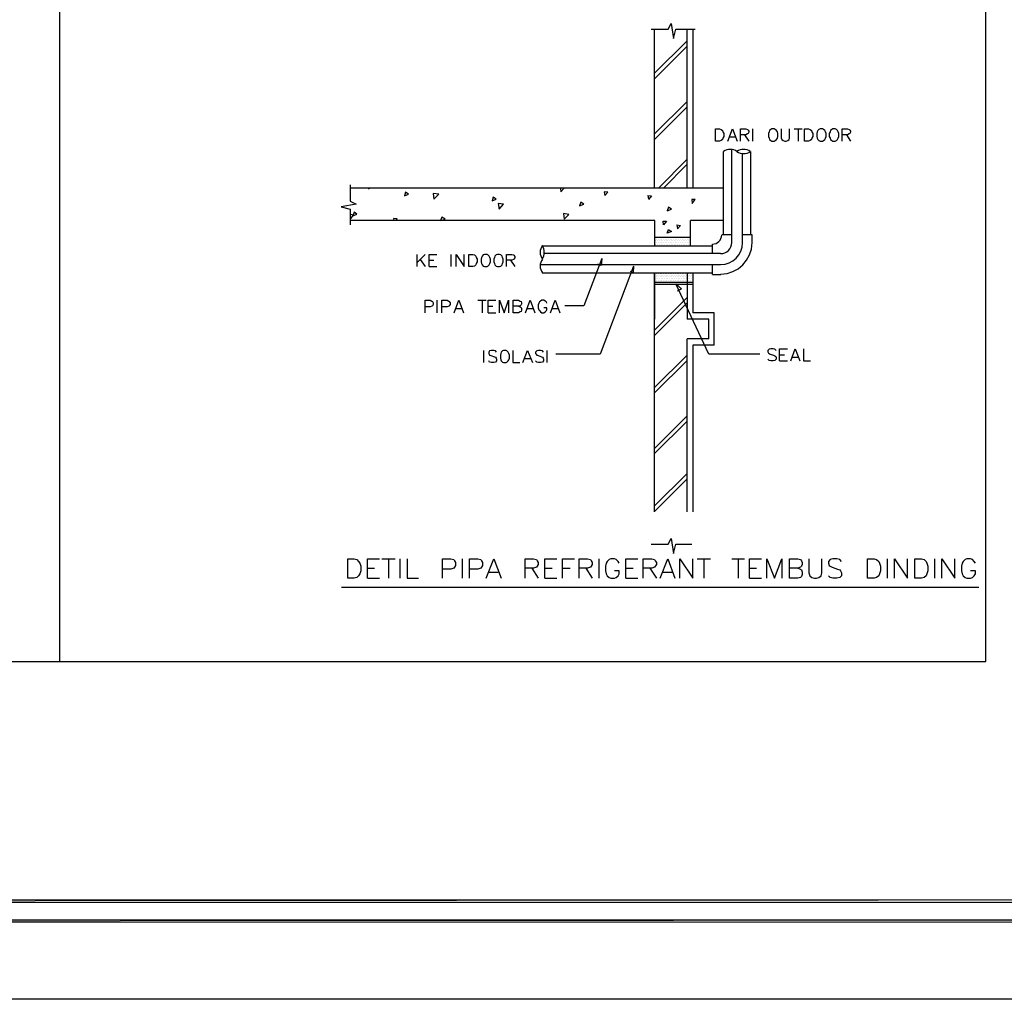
# Model space of a CAD drawing. Header units: millimetres. Extents: x 0 to 420, y 0 to 297.
# Tile 17 of 39: x 233 to 333, y 0 to 100. Entities that reach past the tile are written whole.
import ezdxf

# ---------------------------------------------------------------- set-up
doc = ezdxf.new("R2010")
doc.units = ezdxf.units.MM
doc.layers.add('FILL_000000', color=7, linetype='Continuous')
doc.layers.add('LINE_000000', color=7, linetype='Continuous')

msp = doc.modelspace()

# ---------------------------------------------------------------- hatches: boundary and pattern name
at = {"layer": 'FILL_000000'}
h = msp.add_hatch(color=7, dxfattribs=at)
h.dxf.hatch_style = 1
h.paths.add_polyline_path([(19.64, 10.12), (19.43, 9.86), (363.18, 10.12), (19.64, 10.12)])
h = msp.add_hatch(color=7, dxfattribs=at)
h.dxf.hatch_style = 1
h.paths.add_polyline_path([(19.43, 9.86), (363.18, 10.12), (363.18, 9.86), (19.43, 9.86)])
h = msp.add_hatch(color=7, dxfattribs=at)
h.dxf.hatch_style = 1
h.paths.add_polyline_path([(17.65, 8.09), (17.4, 7.87), (412.07, 8.09), (17.65, 8.09)])
h = msp.add_hatch(color=7, dxfattribs=at)
h.dxf.hatch_style = 1
h.paths.add_polyline_path([(17.4, 7.87), (412.07, 8.09), (412.28, 7.87), (17.4, 7.87)])

# ---------------------------------------------------------------- linework, layer by layer
at = {"layer": 'LINE_000000', "lineweight": 25}
for p, q in [((236.77, 264.41), (236.77, 34.42)), ((297.39, 82.63), (297.39, 98.81)), ((300.74, 82.63), (300.74, 98.81)), ((301.29, 98.81), (301.29, 82.63)), ((300.74, 97.62), (297.39, 94.32)), ((300.74, 97.07), (297.39, 93.77)), ((300.74, 91.44), (297.39, 88.14)), ((300.74, 90.89), (297.39, 87.59)), ((307.42, 87.42), (307.42, 88.65)), ((311.62, 88.65), (312.46, 88.65)), ((312.04, 88.65), (312.04, 87.42)), ((305.05, 87.84), (305.65, 87.84)), ((306.58, 88.05), (307, 87.42)), ((316.95, 88.05), (317.37, 87.42)), ((304.42, 77.85), (304.42, 86.36)), ((305.27, 77), (305.27, 86.57)), ((307.21, 77.85), (307.21, 86.36)), ((300.74, 85.56), (297.82, 82.63)), ((306.37, 77), (306.37, 86.15)), ((300.74, 85.05), (298.32, 82.63)), ((304.42, 82.63), (266.4, 82.63)), ((283.42, 82.63), (283.42, 82.63)), ((296.71, 81.87), (296.8, 81.49)), ((266.4, 80.48), (266.4, 78.87)), ((266.4, 79.71), (266.45, 79.54)), ((297.43, 79.33), (266.4, 79.33)), ((297.43, 76.75), (297.43, 79.33)), ((304.42, 79.33), (301.07, 79.33)), ((301.07, 76.75), (301.07, 79.33)), ((299.68, 78.87), (299.76, 78.49)), ((301.07, 77.6), (297.43, 77.6)), ((297.43, 77.43), (297.43, 77.43)), ((297.52, 77.6), (297.52, 77.6)), ((297.6, 77.43), (297.6, 77.43)), ((297.69, 77.6), (297.69, 77.6)), ((297.77, 77.43), (297.77, 77.43)), ((297.86, 77.6), (297.86, 77.6)), ((297.98, 77.43), (297.98, 77.43)), ((298.07, 77.6), (298.07, 77.6)), ((298.15, 77.43), (298.15, 77.43)), ((298.24, 77.6), (298.24, 77.6)), ((298.32, 77.43), (298.32, 77.43)), ((298.41, 77.6), (298.41, 77.6)), ((298.49, 77.43), (298.49, 77.43)), ((298.58, 77.6), (298.58, 77.6)), ((298.66, 77.43), (298.66, 77.43)), ((298.75, 77.6), (298.75, 77.6)), ((298.83, 77.43), (298.83, 77.43)), ((298.92, 77.6), (298.92, 77.6)), ((299, 77.43), (299, 77.43)), ((299.09, 77.6), (299.09, 77.6)), ((299.17, 77.43), (299.17, 77.43)), ((299.25, 77.6), (299.25, 77.6)), ((299.34, 77.43), (299.34, 77.43)), ((299.42, 77.6), (299.42, 77.6)), ((299.51, 77.43), (299.51, 77.43)), ((299.59, 77.6), (299.59, 77.6)), ((299.68, 77.43), (299.68, 77.43)), ((299.76, 77.6), (299.76, 77.6)), ((299.85, 77.43), (299.85, 77.43)), ((299.93, 77.6), (299.93, 77.6)), ((300.06, 77.43), (300.06, 77.43)), ((300.14, 77.6), (300.14, 77.6)), ((300.23, 77.43), (300.23, 77.43)), ((300.31, 77.6), (300.31, 77.6)), ((300.4, 77.43), (300.4, 77.43)), ((300.48, 77.6), (300.48, 77.6)), ((300.57, 77.43), (300.57, 77.43)), ((300.65, 77.6), (300.65, 77.6)), ((300.74, 77.43), (300.74, 77.43)), ((300.82, 77.6), (300.82, 77.6)), ((300.91, 77.43), (300.91, 77.43)), ((300.99, 77.6), (300.99, 77.6)), ((301.07, 77.43), (301.07, 77.43)), ((305.27, 77.85), (304.29, 77.85)), ((285.96, 76.75), (303.32, 76.75)), ((297.43, 77.09), (297.43, 77.09)), ((297.52, 77.26), (297.52, 77.26)), ((297.52, 76.92), (297.52, 76.92)), ((297.6, 77.09), (297.6, 77.09)), ((297.69, 77.26), (297.69, 77.26)), ((297.69, 76.92), (297.69, 76.92)), ((297.77, 77.09), (297.77, 77.09)), ((297.86, 77.26), (297.86, 77.26)), ((297.86, 76.92), (297.86, 76.92)), ((297.98, 77.09), (297.98, 77.09)), ((298.07, 77.26), (298.07, 77.26)), ((298.07, 76.92), (298.07, 76.92)), ((298.15, 77.09), (298.15, 77.09)), ((298.24, 77.26), (298.24, 77.26)), ((298.24, 76.92), (298.24, 76.92)), ((298.32, 77.09), (298.32, 77.09)), ((298.41, 77.26), (298.41, 77.26)), ((298.41, 76.92), (298.41, 76.92)), ((298.49, 77.09), (298.49, 77.09)), ((298.58, 77.26), (298.58, 77.26)), ((298.58, 76.92), (298.58, 76.92)), ((298.66, 77.09), (298.66, 77.09)), ((298.75, 77.26), (298.75, 77.26)), ((298.75, 76.92), (298.75, 76.92)), ((298.83, 77.09), (298.83, 77.09)), ((298.92, 77.26), (298.92, 77.26)), ((298.92, 76.92), (298.92, 76.92)), ((299, 77.09), (299, 77.09)), ((299.09, 77.26), (299.09, 77.26)), ((299.09, 76.92), (299.09, 76.92)), ((299.17, 77.09), (299.17, 77.09)), ((299.25, 77.26), (299.25, 77.26)), ((299.25, 76.92), (299.25, 76.92)), ((299.34, 77.09), (299.34, 77.09)), ((299.42, 77.26), (299.42, 77.26)), ((299.42, 76.92), (299.42, 76.92)), ((299.51, 77.09), (299.51, 77.09)), ((299.59, 77.26), (299.59, 77.26)), ((299.59, 76.92), (299.59, 76.92)), ((299.68, 77.09), (299.68, 77.09)), ((299.76, 77.26), (299.76, 77.26)), ((299.76, 76.92), (299.76, 76.92)), ((299.85, 77.09), (299.85, 77.09)), ((299.93, 77.26), (299.93, 77.26)), ((299.93, 76.92), (299.93, 76.92)), ((300.06, 77.09), (300.06, 77.09)), ((300.14, 77.26), (300.14, 77.26)), ((300.14, 76.92), (300.14, 76.92)), ((300.23, 77.09), (300.23, 77.09)), ((300.31, 77.26), (300.31, 77.26)), ((300.31, 76.92), (300.31, 76.92)), ((300.4, 77.09), (300.4, 77.09)), ((300.48, 77.26), (300.48, 77.26)), ((300.48, 76.92), (300.48, 76.92)), ((300.57, 77.09), (300.57, 77.09)), ((300.65, 77.26), (300.65, 77.26)), ((300.65, 76.92), (300.65, 76.92)), ((300.74, 77.09), (300.74, 77.09)), ((300.82, 77.26), (300.82, 77.26)), ((300.82, 76.92), (300.82, 76.92)), ((300.91, 77.09), (300.91, 77.09)), ((300.99, 77.26), (300.99, 77.26)), ((300.99, 76.92), (300.99, 76.92)), ((301.07, 77.09), (301.07, 77.09)), ((303.32, 75.95), (303.32, 76.92)), ((273.22, 74.63), (273.22, 75.86)), ((274.02, 75.86), (273.22, 75.06)), ((273.52, 75.35), (274.02, 74.63)), ((274.45, 75.27), (274.91, 75.27)), ((276.69, 74.63), (276.69, 75.86)), ((282.74, 75.27), (283.17, 74.63)), ((304.12, 75.95), (286.17, 75.95)), ((274.45, 74.63), (275.21, 74.63)), ((304.12, 74.8), (285.75, 74.8)), ((295.27, 74.68), (291.85, 65.7)), ((295.27, 74.68), (295.23, 74)), ((303.32, 73.83), (303.32, 74.8)), ((285.96, 74), (303.32, 74)), ((295.23, 74), (294.94, 74.13)), ((297.39, 49.66), (297.39, 74)), ((297.39, 74), (297.39, 69.26)), ((297.56, 73.74), (297.56, 73.74)), ((297.56, 73.41), (297.56, 73.41)), ((297.65, 73.91), (297.65, 73.91)), ((297.65, 73.58), (297.65, 73.58)), ((297.73, 73.74), (297.73, 73.74)), ((297.73, 73.41), (297.73, 73.41)), ((297.82, 73.91), (297.82, 73.91)), ((297.82, 73.58), (297.82, 73.58)), ((297.9, 73.74), (297.9, 73.74)), ((297.9, 73.41), (297.9, 73.41)), ((297.98, 73.91), (297.98, 73.91)), ((297.98, 73.58), (297.98, 73.58)), ((298.07, 73.74), (298.07, 73.74)), ((298.07, 73.41), (298.07, 73.41)), ((298.15, 73.91), (298.15, 73.91)), ((298.15, 73.58), (298.15, 73.58)), ((298.24, 73.74), (298.24, 73.74)), ((298.24, 73.41), (298.24, 73.41)), ((298.32, 73.91), (298.32, 73.91)), ((298.32, 73.58), (298.32, 73.58)), ((298.41, 73.74), (298.41, 73.74)), ((298.41, 73.41), (298.41, 73.41)), ((298.49, 73.91), (298.49, 73.91)), ((298.49, 73.58), (298.49, 73.58)), ((298.58, 73.74), (298.58, 73.74)), ((298.58, 73.41), (298.58, 73.41)), ((298.66, 73.91), (298.66, 73.91)), ((298.66, 73.58), (298.66, 73.58)), ((298.75, 73.74), (298.75, 73.74)), ((298.75, 73.41), (298.75, 73.41)), ((298.83, 73.91), (298.83, 73.91)), ((298.83, 73.58), (298.83, 73.58)), ((298.92, 73.74), (298.92, 73.74)), ((298.92, 73.41), (298.92, 73.41)), ((299, 73.91), (299, 73.91)), ((299, 73.58), (299, 73.58)), ((299.09, 73.74), (299.09, 73.74)), ((299.09, 73.41), (299.09, 73.41)), ((299.17, 73.91), (299.17, 73.91)), ((299.17, 73.58), (299.17, 73.58)), ((299.25, 73.74), (299.25, 73.74)), ((299.25, 73.41), (299.25, 73.41)), ((299.34, 73.91), (299.34, 73.91)), ((299.34, 73.58), (299.34, 73.58)), ((299.42, 73.74), (299.42, 73.74)), ((299.42, 73.41), (299.42, 73.41)), ((299.51, 73.91), (299.51, 73.91)), ((299.51, 73.58), (299.51, 73.58)), ((299.64, 73.74), (299.64, 73.74)), ((299.64, 73.41), (299.64, 73.41)), ((299.72, 73.91), (299.72, 73.91)), ((299.72, 73.58), (299.72, 73.58)), ((299.8, 73.74), (299.8, 73.74)), ((299.8, 73.41), (299.8, 73.41)), ((299.89, 73.91), (299.89, 73.91)), ((299.89, 73.58), (299.89, 73.58)), ((299.97, 73.74), (299.97, 73.74)), ((299.97, 73.41), (299.97, 73.41)), ((300.06, 73.91), (300.06, 73.91)), ((300.06, 73.58), (300.06, 73.58)), ((300.14, 73.74), (300.14, 73.74)), ((300.14, 73.41), (300.14, 73.41)), ((300.23, 73.91), (300.23, 73.91)), ((300.23, 73.58), (300.23, 73.58)), ((300.31, 73.74), (300.31, 73.74)), ((300.31, 73.41), (300.31, 73.41)), ((300.4, 73.91), (300.4, 73.91)), ((300.4, 73.58), (300.4, 73.58)), ((300.48, 73.74), (300.48, 73.74)), ((300.48, 73.41), (300.48, 73.41)), ((300.57, 73.91), (300.57, 73.91)), ((300.57, 73.58), (300.57, 73.58)), ((300.65, 73.74), (300.65, 73.74)), ((300.65, 73.41), (300.65, 73.41)), ((300.74, 74), (300.74, 69.26)), ((300.74, 73.91), (300.74, 73.91)), ((300.74, 73.58), (300.74, 73.58)), ((300.82, 73.74), (300.82, 73.74)), ((300.82, 73.41), (300.82, 73.41)), ((300.91, 73.91), (300.91, 73.91)), ((300.91, 73.58), (300.91, 73.58)), ((300.99, 73.74), (300.99, 73.74)), ((300.99, 73.41), (300.99, 73.41)), ((301.07, 73.91), (301.07, 73.91)), ((301.07, 73.58), (301.07, 73.58)), ((301.16, 73.74), (301.16, 73.74)), ((301.16, 73.41), (301.16, 73.41)), ((301.29, 74), (301.29, 69.93)), ((303.32, 73.83), (304.17, 73.83)), ((301.29, 73.02), (297.39, 73.02)), ((301.29, 72.81), (297.39, 72.81)), ((297.65, 73.24), (297.65, 73.24)), ((297.82, 73.24), (297.82, 73.24)), ((297.98, 73.24), (297.98, 73.24)), ((298.15, 73.24), (298.15, 73.24)), ((298.32, 73.24), (298.32, 73.24)), ((298.49, 73.24), (298.49, 73.24)), ((298.66, 73.24), (298.66, 73.24)), ((298.83, 73.24), (298.83, 73.24)), ((299, 73.24), (299, 73.24)), ((299.17, 73.24), (299.17, 73.24)), ((299.34, 73.24), (299.34, 73.24)), ((299.51, 73.24), (299.51, 73.24)), ((302.94, 65.7), (299.59, 72.86)), ((299.72, 73.24), (299.72, 73.24)), ((299.89, 73.24), (299.89, 73.24)), ((300.06, 73.24), (300.06, 73.24)), ((300.23, 73.24), (300.23, 73.24)), ((300.4, 73.24), (300.4, 73.24)), ((300.57, 73.24), (300.57, 73.24)), ((300.74, 73.24), (300.74, 73.24)), ((300.91, 73.24), (300.91, 73.24)), ((301.07, 73.24), (301.07, 73.24)), ((300.74, 71.5), (297.39, 68.16)), ((275.25, 69.93), (275.25, 71.2)), ((277.16, 70.36), (277.75, 70.36)), ((279.4, 71.2), (280.25, 71.2)), ((279.82, 71.2), (279.82, 69.93)), ((280.46, 70.61), (280.92, 70.61)), ((284.44, 70.36), (285.03, 70.36)), ((286.98, 70.36), (287.57, 70.36)), ((300.74, 70.95), (297.39, 67.61)), ((280.46, 69.93), (281.22, 69.93)), ((302.94, 69.26), (300.74, 69.26)), ((303.49, 69.93), (301.29, 69.93)), ((302.94, 67.27), (302.94, 69.26)), ((303.49, 66.63), (303.49, 69.93)), ((300.74, 49.66), (300.74, 67.27)), ((302.94, 67.27), (300.74, 67.27)), ((301.29, 66.63), (301.29, 49.66)), ((303.49, 66.63), (301.29, 66.63)), ((279.99, 64.85), (279.99, 66.08)), ((284.14, 65.28), (284.73, 65.28)), ((286.47, 64.85), (286.47, 66.08)), ((291.85, 65.7), (287.36, 65.7)), ((300.74, 65.62), (297.39, 62.31)), ((308.14, 65.7), (302.94, 65.7)), ((310.13, 65.66), (310.64, 65.66)), ((311.45, 65.41), (312.04, 65.41)), ((300.74, 65.07), (297.39, 61.76)), ((310.13, 65.02), (310.94, 65.02)), ((300.74, 59.44), (297.39, 56.09)), ((300.74, 58.89), (297.39, 55.58)), ((300.74, 53.55), (297.39, 50.25)), ((300.74, 53), (297.39, 49.7)), ((299.34, 45.42), (299.59, 46.36)), ((299.59, 46.36), (301.2, 46.36)), ((269.62, 44.87), (270.98, 44.87)), ((270.3, 44.87), (270.3, 42.88)), ((271.44, 44.87), (271.44, 42.88)), ((277.79, 44.87), (277.79, 42.88)), ((291.72, 44.87), (291.72, 42.88)), ((301.75, 44.87), (303.11, 44.87)), ((302.43, 44.87), (302.43, 42.88)), ((305.27, 44.87), (306.58, 44.87)), ((305.94, 44.87), (305.94, 42.88)), ((321.1, 44.87), (321.1, 42.88)), ((325.92, 44.87), (325.92, 42.88)), ((268.14, 43.9), (268.86, 43.9)), ((280.54, 43.52), (281.47, 43.52)), ((284.9, 43.9), (285.54, 42.88)), ((286.22, 43.9), (286.98, 43.9)), ((288.04, 43.9), (288.8, 43.9)), ((290.41, 43.9), (291.04, 42.88)), ((294.47, 43.9), (295.23, 43.9)), ((296.93, 43.9), (297.6, 42.88)), ((298.24, 43.52), (299.21, 43.52)), ((307.09, 43.9), (307.81, 43.9)), ((268.14, 42.88), (269.37, 42.88)), ((286.22, 42.88), (287.44, 42.88)), ((294.47, 42.88), (295.7, 42.88)), ((307.09, 42.88), (308.31, 42.88)), ((265.51, 41.99), (330.45, 41.99))]:
    msp.add_line(p, q, dxfattribs=at)
for points in [[(0.21, 0), (0.21, 296.93), (420.16, 296.93), (420.16, 0), (0.21, 0)], [(48.01, 264.41), (48.01, 34.42), (331.17, 34.42), (331.17, 264.41), (48.01, 264.41)], [(48.01, 264.41), (48.01, 34.42), (331.17, 34.42), (331.17, 264.41), (48.01, 264.41)], [(303.61, 87.42), (303.61, 88.65), (304.04, 88.65), (304.21, 88.6), (304.33, 88.48), (304.38, 88.35), (304.46, 88.18), (304.46, 87.88), (304.38, 87.71), (304.33, 87.59), (304.21, 87.46), (304.04, 87.42), (303.61, 87.42)], [(309.37, 88.65), (309.24, 88.6), (309.12, 88.48), (309.08, 88.35), (309.03, 88.18), (309.03, 87.88), (309.08, 87.71), (309.12, 87.59), (309.24, 87.46), (309.37, 87.42), (309.63, 87.42), (309.71, 87.46), (309.84, 87.59), (309.92, 87.71), (309.96, 87.88), (309.96, 88.18), (309.92, 88.35), (309.84, 88.48), (309.71, 88.6), (309.63, 88.65), (309.37, 88.65)], [(312.67, 87.42), (312.67, 88.65), (313.1, 88.65), (313.27, 88.6), (313.39, 88.48), (313.44, 88.35), (313.52, 88.18), (313.52, 87.88), (313.44, 87.71), (313.39, 87.59), (313.27, 87.46), (313.1, 87.42), (312.67, 87.42)], [(314.28, 88.65), (314.16, 88.6), (314.03, 88.48), (313.99, 88.35), (313.94, 88.18), (313.94, 87.88), (313.99, 87.71), (314.03, 87.59), (314.16, 87.46), (314.28, 87.42), (314.54, 87.42), (314.62, 87.46), (314.75, 87.59), (314.83, 87.71), (314.88, 87.88), (314.88, 88.18), (314.83, 88.35), (314.75, 88.48), (314.62, 88.6), (314.54, 88.65), (314.28, 88.65)], [(315.59, 88.65), (315.47, 88.6), (315.34, 88.48), (315.3, 88.35), (315.21, 88.18), (315.21, 87.88), (315.3, 87.71), (315.34, 87.59), (315.47, 87.46), (315.59, 87.42), (315.81, 87.42), (315.93, 87.46), (316.06, 87.59), (316.1, 87.71), (316.19, 87.88), (316.19, 88.18), (316.1, 88.35), (316.06, 88.48), (315.93, 88.6), (315.81, 88.65), (315.59, 88.65)], [(287.82, 82.63), (287.87, 82.25), (288.16, 82.59), (287.82, 82.63)], [(271.91, 81.83), (272.33, 82), (272.03, 82.21), (271.91, 81.83)], [(274.91, 81.49), (275.42, 82), (274.83, 82.08), (274.91, 81.49)], [(280.84, 81.32), (281.26, 81.49), (280.97, 81.7), (280.84, 81.32)], [(292.35, 81.87), (292.65, 82.21), (292.27, 82.25), (292.35, 81.87)], [(301.24, 81.07), (301.54, 81.45), (301.2, 81.45), (301.24, 81.07)], [(281.56, 80.48), (282.02, 80.98), (281.47, 81.07), (281.56, 80.48)], [(289.77, 80.81), (290.19, 80.98), (289.9, 81.2), (289.77, 80.81)], [(298.7, 80.31), (299.13, 80.48), (298.83, 80.69), (298.7, 80.31)], [(266.66, 79.8), (267.08, 79.97), (266.78, 80.18), (266.66, 79.8)], [(288.21, 79.46), (288.67, 79.93), (288.12, 80.05), (288.21, 79.46)], [(298.32, 78.87), (298.28, 79.25), (298.62, 79.25), (298.32, 78.87)], [(298.7, 78.02), (298.83, 78.4), (299.13, 78.19), (298.7, 78.02)], [(278.47, 74.63), (278.47, 75.86), (278.89, 75.86), (279.06, 75.82), (279.19, 75.69), (279.23, 75.57), (279.32, 75.4), (279.32, 75.1), (279.23, 74.93), (279.19, 74.8), (279.06, 74.68), (278.89, 74.63), (278.47, 74.63)], [(280.08, 75.86), (279.95, 75.82), (279.82, 75.69), (279.78, 75.57), (279.74, 75.4), (279.74, 75.1), (279.78, 74.93), (279.82, 74.8), (279.95, 74.68), (280.08, 74.63), (280.33, 74.63), (280.42, 74.68), (280.54, 74.8), (280.63, 74.93), (280.67, 75.1), (280.67, 75.4), (280.63, 75.57), (280.54, 75.69), (280.42, 75.82), (280.33, 75.86), (280.08, 75.86)], [(281.39, 75.86), (281.26, 75.82), (281.14, 75.69), (281.09, 75.57), (281.01, 75.4), (281.01, 75.1), (281.09, 74.93), (281.14, 74.8), (281.26, 74.68), (281.39, 74.63), (281.6, 74.63), (281.73, 74.68), (281.86, 74.8), (281.9, 74.93), (281.98, 75.1), (281.98, 75.4), (281.9, 75.57), (281.86, 75.69), (281.73, 75.82), (281.6, 75.86), (281.39, 75.86)], [(282.02, 66.08), (281.9, 66.04), (281.77, 65.91), (281.73, 65.79), (281.69, 65.62), (281.69, 65.32), (281.73, 65.15), (281.77, 65.02), (281.9, 64.9), (282.02, 64.85), (282.28, 64.85), (282.36, 64.9), (282.49, 65.02), (282.57, 65.15), (282.62, 65.32), (282.62, 65.62), (282.57, 65.79), (282.49, 65.91), (282.36, 66.04), (282.28, 66.08), (282.02, 66.08)], [(266.15, 42.88), (266.15, 44.87), (266.78, 44.87), (267.08, 44.79), (267.25, 44.58), (267.38, 44.41), (267.46, 44.11), (267.46, 43.65), (267.38, 43.35), (267.25, 43.14), (267.08, 42.97), (266.78, 42.88), (266.15, 42.88)], [(319.11, 42.88), (319.11, 44.87), (319.79, 44.87), (320.04, 44.79), (320.25, 44.58), (320.34, 44.41), (320.42, 44.11), (320.42, 43.65), (320.34, 43.35), (320.25, 43.14), (320.04, 42.97), (319.79, 42.88), (319.11, 42.88)], [(323.93, 42.88), (323.93, 44.87), (324.61, 44.87), (324.87, 44.79), (325.08, 44.58), (325.16, 44.41), (325.25, 44.11), (325.25, 43.65), (325.16, 43.35), (325.08, 43.14), (324.87, 42.97), (324.61, 42.88), (323.93, 42.88)]]:
    msp.add_lwpolyline(points, close=True, dxfattribs=at)
for points in [[(297.05, 98.81), (298.79, 98.81), (299.09, 99.4), (299.34, 97.87), (299.59, 98.81), (301.54, 98.81)], [(304.88, 87.42), (305.35, 88.65), (305.82, 87.42)], [(306.15, 87.42), (306.15, 88.65), (306.71, 88.65), (306.87, 88.6), (306.96, 88.52), (307, 88.43), (307, 88.31), (306.96, 88.18), (306.87, 88.14), (306.71, 88.05), (306.15, 88.05)], [(310.3, 88.65), (310.3, 87.76), (310.39, 87.59), (310.52, 87.46), (310.68, 87.42), (310.81, 87.42), (310.98, 87.46), (311.11, 87.59), (311.15, 87.76), (311.15, 88.65)], [(316.53, 87.42), (316.53, 88.65), (317.08, 88.65), (317.25, 88.6), (317.29, 88.52), (317.37, 88.43), (317.37, 88.31), (317.29, 88.18), (317.25, 88.14), (317.08, 88.05), (316.53, 88.05)], [(305.8, 86.35), (305.64, 86.45), (305.47, 86.52), (305.3, 86.56), (305.12, 86.57), (304.94, 86.56), (304.76, 86.52), (304.59, 86.45), (304.43, 86.35)], [(307.16, 86.35), (307, 86.45), (306.83, 86.52), (306.65, 86.56), (306.47, 86.57), (306.29, 86.56), (306.12, 86.52), (305.95, 86.45), (305.79, 86.35)], [(305.79, 86.37), (305.95, 86.27), (306.12, 86.2), (306.29, 86.16), (306.47, 86.15), (306.65, 86.16), (306.83, 86.2), (307, 86.27), (307.16, 86.37)], [(266.4, 82.97), (266.4, 81.28), (267, 80.98), (265.47, 80.73), (266.4, 80.48)], [(268.27, 82.63), (268.27, 82.55), (268.39, 82.63)], [(296.71, 81.87), (297.1, 81.83), (296.8, 81.45)], [(266.45, 79.54), (266.74, 79.88), (266.4, 79.93)], [(271.06, 79.33), (271.19, 79.5), (270.81, 79.54), (270.85, 79.33)], [(275.63, 79.33), (276.06, 79.46), (275.72, 79.67), (275.59, 79.33)], [(299.68, 78.87), (300.06, 78.82), (299.76, 78.49)], [(303.3, 76.92), (303.49, 76.94), (303.67, 76.99), (303.83, 77.08), (303.97, 77.2), (304.09, 77.34), (304.17, 77.5), (304.23, 77.68), (304.25, 77.87)], [(307.34, 77.05), (307.34, 77.85), (306.37, 77.85)], [(285.97, 76.78), (285.88, 76.62), (285.81, 76.45), (285.76, 76.27), (285.75, 76.09), (285.76, 75.91), (285.81, 75.74), (285.88, 75.57), (285.97, 75.41)], [(285.95, 75.41), (286.05, 75.57), (286.12, 75.74), (286.16, 75.91), (286.17, 76.09), (286.16, 76.27), (286.12, 76.45), (286.05, 76.62), (285.95, 76.78)], [(304.14, 74.85), (304.59, 74.89), (305.01, 75.02), (305.39, 75.22), (305.72, 75.5), (305.99, 75.83), (306.19, 76.2), (306.32, 76.62), (306.37, 77.07)], [(304.14, 73.87), (304.79, 73.94), (305.39, 74.12), (305.93, 74.42), (306.4, 74.81), (306.79, 75.28), (307.09, 75.82), (307.28, 76.42), (307.34, 77.07)], [(304.14, 75.95), (304.37, 75.97), (304.58, 76.03), (304.77, 76.14), (304.94, 76.27), (305.07, 76.44), (305.18, 76.63), (305.24, 76.84), (305.27, 77.07)], [(274.45, 74.63), (274.45, 75.86), (275.21, 75.86)], [(277.2, 74.63), (277.2, 75.86), (278, 74.63), (278, 75.86)], [(282.32, 74.63), (282.32, 75.86), (282.87, 75.86), (283.04, 75.82), (283.08, 75.78), (283.17, 75.65), (283.17, 75.52), (283.08, 75.4), (283.04, 75.35), (282.87, 75.27), (282.32, 75.27)], [(285.97, 75.38), (285.88, 75.22), (285.81, 75.05), (285.76, 74.88), (285.75, 74.7), (285.76, 74.52), (285.81, 74.34), (285.88, 74.17), (285.97, 74.01)], [(292.02, 75.44), (290.19, 70.65), (288.25, 70.65)], [(292.02, 75.44), (291.97, 74.76), (291.63, 74.89)], [(299.59, 72.86), (300.14, 72.35), (299.76, 72.14)], [(274.02, 69.93), (274.02, 71.2), (274.53, 71.2), (274.7, 71.12), (274.79, 71.08), (274.83, 70.95), (274.83, 70.78), (274.79, 70.65), (274.7, 70.61), (274.53, 70.53), (274.02, 70.53)], [(275.72, 69.93), (275.72, 71.2), (276.27, 71.2), (276.44, 71.12), (276.48, 71.08), (276.56, 70.95), (276.56, 70.78), (276.48, 70.65), (276.44, 70.61), (276.27, 70.53), (275.72, 70.53)], [(276.99, 69.93), (277.45, 71.2), (277.92, 69.93)], [(280.46, 69.93), (280.46, 71.2), (281.22, 71.2)], [(281.6, 69.93), (281.6, 71.2), (282.07, 69.93), (282.53, 71.2), (282.53, 69.93)], [(283.55, 70.61), (283.72, 70.53), (283.8, 70.48), (283.84, 70.36), (283.84, 70.19), (283.8, 70.06), (283.72, 70.02), (283.55, 69.93), (283, 69.93), (283, 71.2), (283.55, 71.2), (283.72, 71.12), (283.8, 71.08), (283.84, 70.95), (283.84, 70.82), (283.8, 70.74), (283.72, 70.65), (283.55, 70.61), (283, 70.61)], [(284.27, 69.93), (284.73, 71.2), (285.2, 69.93)], [(286.43, 70.91), (286.39, 71.04), (286.26, 71.12), (286.13, 71.2), (285.92, 71.2), (285.79, 71.12), (285.67, 71.04), (285.62, 70.91), (285.54, 70.74), (285.54, 70.44), (285.62, 70.23), (285.67, 70.15), (285.79, 70.02), (285.92, 69.93), (286.13, 69.93), (286.26, 70.02), (286.39, 70.15), (286.43, 70.23), (286.43, 70.44), (286.13, 70.44)], [(286.81, 69.93), (287.27, 71.2), (287.74, 69.93)], [(309.8, 66.08), (309.67, 66.21), (309.5, 66.25), (309.24, 66.25), (309.08, 66.21), (308.95, 66.08), (308.95, 65.96), (309.03, 65.83), (309.08, 65.79), (309.2, 65.7), (309.54, 65.62), (309.67, 65.53), (309.75, 65.49), (309.8, 65.36), (309.8, 65.19), (309.67, 65.07), (309.5, 65.02), (309.24, 65.02), (309.08, 65.07), (308.95, 65.19)], [(310.13, 65.02), (310.13, 66.25), (310.94, 66.25)], [(311.28, 65.02), (311.74, 66.25), (312.21, 65.02)], [(312.59, 66.25), (312.59, 65.02), (313.31, 65.02)], [(281.31, 65.91), (281.18, 66.04), (281.01, 66.08), (280.8, 66.08), (280.59, 66.04), (280.5, 65.91), (280.5, 65.79), (280.54, 65.7), (280.59, 65.62), (280.71, 65.57), (281.09, 65.45), (281.18, 65.41), (281.26, 65.32), (281.31, 65.19), (281.31, 65.02), (281.18, 64.9), (281.01, 64.85), (280.8, 64.85), (280.59, 64.9), (280.5, 65.02)], [(282.96, 66.08), (282.96, 64.85), (283.68, 64.85)], [(283.97, 64.85), (284.44, 66.08), (284.95, 64.85)], [(286.09, 65.91), (286, 66.04), (285.79, 66.08), (285.58, 66.08), (285.41, 66.04), (285.28, 65.91), (285.28, 65.79), (285.33, 65.7), (285.41, 65.62), (285.54, 65.57), (285.88, 65.45), (286, 65.41), (286.05, 65.32), (286.09, 65.19), (286.09, 65.02), (286, 64.9), (285.79, 64.85), (285.58, 64.85), (285.41, 64.9), (285.28, 65.02)], [(297.05, 46.36), (298.79, 46.36), (299.09, 46.95), (299.34, 45.42)], [(268.14, 42.88), (268.14, 44.87), (269.37, 44.87)], [(272.2, 44.87), (272.2, 42.88), (273.35, 42.88)], [(275.8, 42.88), (275.8, 44.87), (276.65, 44.87), (276.94, 44.79), (277.03, 44.66), (277.11, 44.49), (277.11, 44.2), (277.03, 44.03), (276.94, 43.9), (276.65, 43.82), (275.8, 43.82)], [(278.55, 42.88), (278.55, 44.87), (279.4, 44.87), (279.7, 44.79), (279.78, 44.66), (279.87, 44.49), (279.87, 44.2), (279.78, 44.03), (279.7, 43.9), (279.4, 43.82), (278.55, 43.82)], [(280.25, 42.88), (281.01, 44.87), (281.77, 42.88)], [(284.23, 42.88), (284.23, 44.87), (285.07, 44.87), (285.37, 44.79), (285.45, 44.66), (285.54, 44.49), (285.54, 44.28), (285.45, 44.11), (285.37, 44.03), (285.07, 43.9), (284.23, 43.9)], [(286.22, 42.88), (286.22, 44.87), (287.44, 44.87)], [(288.04, 42.88), (288.04, 44.87), (289.26, 44.87)], [(289.73, 42.88), (289.73, 44.87), (290.58, 44.87), (290.87, 44.79), (290.96, 44.66), (291.04, 44.49), (291.04, 44.28), (290.96, 44.11), (290.87, 44.03), (290.58, 43.9), (289.73, 43.9)], [(293.79, 44.41), (293.71, 44.58), (293.5, 44.79), (293.33, 44.87), (292.95, 44.87), (292.78, 44.79), (292.57, 44.58), (292.48, 44.41), (292.4, 44.11), (292.4, 43.65), (292.48, 43.35), (292.57, 43.14), (292.78, 42.97), (292.95, 42.88), (293.33, 42.88), (293.5, 42.97), (293.71, 43.14), (293.79, 43.35), (293.79, 43.65), (293.33, 43.65)], [(294.47, 42.88), (294.47, 44.87), (295.7, 44.87)], [(296.25, 42.88), (296.25, 44.87), (297.14, 44.87), (297.39, 44.79), (297.48, 44.66), (297.6, 44.49), (297.6, 44.28), (297.48, 44.11), (297.39, 44.03), (297.14, 43.9), (296.25, 43.9)], [(297.98, 42.88), (298.75, 44.87), (299.47, 42.88)], [(299.97, 42.88), (299.97, 44.87), (301.29, 42.88), (301.29, 44.87)], [(307.09, 42.88), (307.09, 44.87), (308.31, 44.87)], [(308.86, 42.88), (308.86, 44.87), (309.63, 42.88), (310.39, 44.87), (310.39, 42.88)], [(312, 43.9), (312.29, 43.82), (312.38, 43.73), (312.46, 43.52), (312.46, 43.26), (312.38, 43.05), (312.29, 42.97), (312, 42.88), (311.15, 42.88), (311.15, 44.87), (312, 44.87), (312.29, 44.79), (312.38, 44.66), (312.46, 44.49), (312.46, 44.28), (312.38, 44.11), (312.29, 44.03), (312, 43.9), (311.15, 43.9)], [(313.14, 44.87), (313.14, 43.43), (313.22, 43.14), (313.44, 42.97), (313.69, 42.88), (313.9, 42.88), (314.16, 42.97), (314.37, 43.14), (314.45, 43.43), (314.45, 44.87)], [(316.44, 44.58), (316.27, 44.79), (315.98, 44.87), (315.59, 44.87), (315.3, 44.79), (315.13, 44.58), (315.13, 44.41), (315.21, 44.2), (315.3, 44.11), (315.51, 44.03), (316.06, 43.82), (316.27, 43.73), (316.36, 43.65), (316.44, 43.43), (316.44, 43.14), (316.27, 42.97), (315.98, 42.88), (315.59, 42.88), (315.3, 42.97), (315.13, 43.14)], [(321.86, 42.88), (321.86, 44.87), (323.17, 42.88), (323.17, 44.87)], [(326.69, 42.88), (326.69, 44.87), (328, 42.88), (328, 44.87)], [(330.12, 44.41), (329.99, 44.58), (329.82, 44.79), (329.61, 44.87), (329.23, 44.87), (329.06, 44.79), (328.85, 44.58), (328.76, 44.41), (328.68, 44.11), (328.68, 43.65), (328.76, 43.35), (328.85, 43.14), (329.06, 42.97), (329.23, 42.88), (329.61, 42.88), (329.82, 42.97), (329.99, 43.14), (330.12, 43.35), (330.12, 43.65), (329.61, 43.65)]]:
    msp.add_lwpolyline(points, dxfattribs=at)
at = {"layer": 'LINE_000000', "lineweight": 0}
for points in [[(19.64, 10.12), (19.43, 9.86), (363.18, 10.12), (19.64, 10.12)], [(19.43, 9.86), (363.18, 10.12), (363.18, 9.86), (19.43, 9.86)], [(17.65, 8.09), (17.4, 7.87), (412.07, 8.09), (17.65, 8.09)], [(17.4, 7.87), (412.07, 8.09), (412.28, 7.87), (17.4, 7.87)]]:
    msp.add_lwpolyline(points, close=True, dxfattribs=at)

doc.saveas('drawing.dxf')
